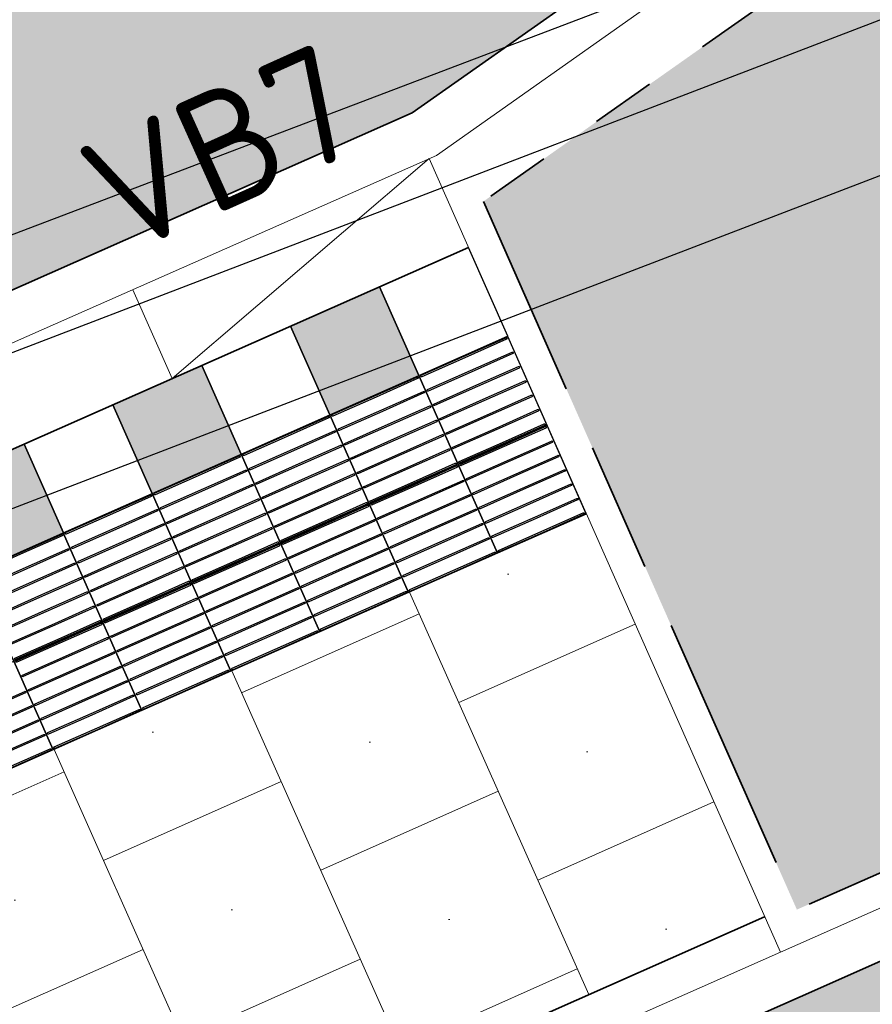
# Model space of a CAD drawing. Header units: metres. Extents: x 196651 to 397723, y 354703 to 710691.
# Tile 112 of 256: x 197788.75 to 197791.38, y 356104.39 to 356107.43. Entities that reach past the tile are written whole.
import ezdxf
from ezdxf.enums import TextEntityAlignment as Align

# ---------------------------------------------------------------- set-up
doc = ezdxf.new("R2010")
doc.units = ezdxf.units.M
doc.header["$MEASUREMENT"] = 0
for name, pattern in [('VH-OPSLUITBAND_100X200', [16, 8, -2, 4, -2]), ('VH-RIJWIELPADBAND_410X225', [28, 16, -2, 2, -2, 0, -2, 2, -2]), ('VH-RWSBAND_110X220', [24, 10, -2, 2, -2, 2, -2, 2, -2]), ('VH-TROTTOIRBAND_180-200', [20, 10, -2, 2, -2, 2, -2])]:
    doc.linetypes.add(name, pattern=pattern)
for name, color, linetype, lineweight in [('N-WE-GR-GRAS_BERM-A', 86, 'Continuous', 5), ('N-WE-VH-GOOT_TEGEL-G', 170, 'Continuous', 35), ('N-WE-VH-KANTOPSLUITING_BUSPERRONBAND-G', 6, 'VH-RWSBAND_110X220', 35), ('N-WE-VH-KANTOPSLUITING_OPSLUITBAND_100X200-G', 5, 'VH-OPSLUITBAND_100X200', 35), ('N-WE-VH-KANTOPSLUITING_RIJWIELPADBAND_410X250-G', 5, 'VH-RIJWIELPADBAND_410X225', 35), ('N-WE-VH-KANTOPSLUITING_TEKST-T', 7, 'VH-OPSLUITBAND_100X200', 35), ('N-WE-VH-KANTOPSLUITING_TROTTOIRBAND_180 200-G', 6, 'VH-TROTTOIRBAND_180-200', 35), ('N-WE-VH-KANTVERHARDING-G', 1, 'Continuous', 5), ('N-WE-VH-VERHARDING_BETON-A-200', 253, 'Continuous', 5), ('N-WE-VH-VERHARDING_TEGEL-300X300X60-A', 252, 'Continuous', 18), ('N-WE-VH-VERHARDING_TEGEL-500X500X60-A', 252, 'Continuous', 5), ('N-WE-VH-VERHARDING_TEGEL-A', 252, 'Continuous', 5), ('N-WE-VH-VERKEERSTEGEL-GELEIDETEGEL-S', 5, 'Continuous', 25), ('N-WE-VH-VERKEERSTEGEL-TEGEL ZWART-WIT-S', 7, 'Continuous', 25)]:
    doc.layers.add(name, color=color, linetype=linetype, lineweight=lineweight)
doc.layers.add('N-WE-VH-VERHARDING_ASFALT_DEKLAAG-G_ROOD', color=7, linetype='Continuous', lineweight=5, true_color=0xbf4040)
doc.layers.add('X-XX-AL-HULPLIJNEN', color=4, linetype='Continuous', lineweight=25, plot=False)
doc.styles.add('NLCS-ISO', font='NLCS-ISO.ttf')
pattern_1 = [(0, (0, 0), (1, 1), [0.12, -0.8]), (45, (0.4, 0.2), (-0.113137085, 1.8667619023), [0.12, -0.8]), (30, (0.08, 0.12), (0.2274613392, 1.2860254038), [0.12, -0.8]), (15, (0.32, 0.48), (0.3856270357, 0.724494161), [0.12, -0.8]), (135, (0.16, 2), (-0.02828427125, -0.6505382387), [0.12, -0.8]), (150, (1.2, 0.4), (0.2156921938, -0.5864101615), [0.12, -0.8]), (165, (0.24, 0.04), (0.1434520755, -0.7010146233), [0.12, -0.8]), (85, (0.4, 0.4), (-0.8726773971, 1.0400164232), [0.12, -0.8]), (100, (0, 0), (-1.1121176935, 0.7787131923), [0.12, -0.8])]

# ---------------------------------------------------------------- blocks, each defined once
blk = doc.blocks.new('SVH-VERKEERSTEGEL_300X300_WITTE TEGEL_DYN')
at = {"flags": 128}
blk.add_lwpolyline([(0, 0.3), (0, 0), (0.3, 0), (0.3, 0.3)], close=True, dxfattribs=at)
blk = doc.blocks.new('SVH-VERKEERSTEGEL_300X300_ZWART TEGEL_DYN')
h = blk.add_hatch(color=256)
h.dxf.hatch_style = 1
h.paths.add_polyline_path([(0, 0.3), (0, 0), (0.3, 0), (0.3, 0.3)])
at = {"flags": 128}
blk.add_lwpolyline([(0, 0.3), (0, 0), (0.3, 0), (0.3, 0.3)], close=True, dxfattribs=at)
blk = doc.blocks.new('*U386')
for name, p in [('SVH-VERKEERSTEGEL_300X300_WITTE TEGEL_DYN', (0, 0)), ('SVH-VERKEERSTEGEL_300X300_ZWART TEGEL_DYN', (0.3, 0)), ('SVH-VERKEERSTEGEL_300X300_WITTE TEGEL_DYN', (0.6, 0)), ('SVH-VERKEERSTEGEL_300X300_ZWART TEGEL_DYN', (0.9, 0)), ('SVH-VERKEERSTEGEL_300X300_WITTE TEGEL_DYN', (1.2, 0)), ('SVH-VERKEERSTEGEL_300X300_ZWART TEGEL_DYN', (1.5, 0))]:
    blk.add_blockref(name, p)
blk = doc.blocks.new('*U384')
at = {"flags": 128}
for points in [[(0, 0), (0, 0.3), (0.3, 0.3), (0.3, 0)], [(0.3, 0), (0.3, 0.3), (0.6, 0.3), (0.6, 0)], [(0.6, 0), (0.6, 0.3), (0.9, 0.3), (0.9, 0)], [(0.9, 0), (0.9, 0.3), (1.2, 0.3), (1.2, 0)], [(1.2, 0), (1.2, 0.3), (1.5, 0.3), (1.5, 0)], [(1.5, 0), (1.5, 0.3), (1.8, 0.3), (1.8, 0)], [(1.8, 0), (1.8, 0.3), (2.1, 0.3), (2.1, 0)], [(0, -0.3), (0, 0), (0.3, 0), (0.3, -0.3)], [(0.3, -0.3), (0.3, 0), (0.6, 0), (0.6, -0.3)], [(0.6, -0.3), (0.6, 0), (0.9, 0), (0.9, -0.3)], [(0.9, -0.3), (0.9, 0), (1.2, 0), (1.2, -0.3)], [(1.2, -0.3), (1.2, 0), (1.5, 0), (1.5, -0.3)], [(1.5, -0.3), (1.5, 0), (1.8, 0), (1.8, -0.3)]]:
    blk.add_lwpolyline(points, close=True, dxfattribs=at)
for points in [[(0.0045, 0.2955, -0.414214), (0.007, 0.298), (0.1475, 0.298)], [(0.1475, 0.293), (0.007, 0.293, -0.414214), (0.0045, 0.2955), (0.0045, 0.2955)], [(0.1475, 0.298), (0.293, 0.298, -0.414214), (0.2955, 0.2955), (0.2955, 0.2955, -0.414214), (0.293, 0.293), (0.1475, 0.293)], [(0.3045, 0.2955, -0.414214), (0.307, 0.298), (0.4475, 0.298)], [(0.4475, 0.293), (0.307, 0.293, -0.414214), (0.3045, 0.2955), (0.3045, 0.2955)], [(0.4475, 0.298), (0.593, 0.298, -0.414214), (0.5955, 0.2955), (0.5955, 0.2955, -0.414214), (0.593, 0.293), (0.4475, 0.293)], [(0.6045, 0.2955, -0.414214), (0.607, 0.298), (0.7475, 0.298)], [(0.7475, 0.293), (0.607, 0.293, -0.414214), (0.6045, 0.2955), (0.6045, 0.2955)], [(0.7475, 0.298), (0.893, 0.298, -0.414214), (0.8955, 0.2955), (0.8955, 0.2955, -0.414214), (0.893, 0.293), (0.7475, 0.293)], [(0.9045, 0.2955, -0.414214), (0.907, 0.298), (1.0475, 0.298)], [(1.0475, 0.293), (0.907, 0.293, -0.414214), (0.9045, 0.2955), (0.9045, 0.2955)], [(1.0475, 0.298), (1.193, 0.298, -0.414214), (1.1955, 0.2955), (1.1955, 0.2955, -0.414214), (1.193, 0.293), (1.0475, 0.293)], [(1.2045, 0.2955, -0.414214), (1.207, 0.298), (1.3475, 0.298)], [(1.3475, 0.293), (1.207, 0.293, -0.414214), (1.2045, 0.2955), (1.2045, 0.2955)], [(1.3475, 0.298), (1.493, 0.298, -0.414214), (1.4955, 0.2955), (1.4955, 0.2955, -0.414214), (1.493, 0.293), (1.3475, 0.293)], [(1.5045, 0.2955, -0.414214), (1.507, 0.298), (1.6475, 0.298)], [(1.6475, 0.293), (1.507, 0.293, -0.414214), (1.5045, 0.2955), (1.5045, 0.2955)], [(1.6475, 0.298), (1.793, 0.298, -0.414214), (1.7955, 0.2955), (1.7955, 0.2955, -0.414214), (1.793, 0.293), (1.6475, 0.293)], [(1.8045, 0.2955, -0.414214), (1.807, 0.298), (1.9475, 0.298)], [(1.9475, 0.293), (1.807, 0.293, -0.414214), (1.8045, 0.2955), (1.8045, 0.2955)], [(0.0045, 0.247, -0.414214), (0.007, 0.2495), (0.1475, 0.2495)], [(0.1475, 0.2445), (0.007, 0.2445, -0.414214), (0.0045, 0.247), (0.0045, 0.247)], [(0.1475, 0.2495), (0.293, 0.2495, -0.414214), (0.2955, 0.247), (0.2955, 0.247, -0.414214), (0.293, 0.2445), (0.1475, 0.2445)], [(0.3045, 0.247, -0.414214), (0.307, 0.2495), (0.4475, 0.2495)], [(0.4475, 0.2445), (0.307, 0.2445, -0.414214), (0.3045, 0.247), (0.3045, 0.247)], [(0.4475, 0.2495), (0.593, 0.2495, -0.414214), (0.5955, 0.247), (0.5955, 0.247, -0.414214), (0.593, 0.2445), (0.4475, 0.2445)], [(0.6045, 0.247, -0.414214), (0.607, 0.2495), (0.7475, 0.2495)], [(0.7475, 0.2445), (0.607, 0.2445, -0.414214), (0.6045, 0.247), (0.6045, 0.247)], [(0.7475, 0.2495), (0.893, 0.2495, -0.414214), (0.8955, 0.247), (0.8955, 0.247, -0.414214), (0.893, 0.2445), (0.7475, 0.2445)], [(0.9045, 0.247, -0.414214), (0.907, 0.2495), (1.0475, 0.2495)], [(1.0475, 0.2445), (0.907, 0.2445, -0.414214), (0.9045, 0.247), (0.9045, 0.247)], [(1.0475, 0.2495), (1.193, 0.2495, -0.414214), (1.1955, 0.247), (1.1955, 0.247, -0.414214), (1.193, 0.2445), (1.0475, 0.2445)], [(1.2045, 0.247, -0.414214), (1.207, 0.2495), (1.3475, 0.2495)], [(1.3475, 0.2445), (1.207, 0.2445, -0.414214), (1.2045, 0.247), (1.2045, 0.247)], [(1.3475, 0.2495), (1.493, 0.2495, -0.414214), (1.4955, 0.247), (1.4955, 0.247, -0.414214), (1.493, 0.2445), (1.3475, 0.2445)], [(1.5045, 0.247, -0.414214), (1.507, 0.2495), (1.6475, 0.2495)], [(1.6475, 0.2445), (1.507, 0.2445, -0.414214), (1.5045, 0.247), (1.5045, 0.247)], [(1.6475, 0.2495), (1.793, 0.2495, -0.414214), (1.7955, 0.247), (1.7955, 0.247, -0.414214), (1.793, 0.2445), (1.6475, 0.2445)], [(1.8045, 0.247, -0.414214), (1.807, 0.2495), (1.9475, 0.2495)], [(1.9475, 0.2445), (1.807, 0.2445, -0.414214), (1.8045, 0.247), (1.8045, 0.247)], [(0.0045, 0.1985, -0.414214), (0.007, 0.201), (0.1475, 0.201)], [(0.1475, 0.196), (0.007, 0.196, -0.414214), (0.0045, 0.1985), (0.0045, 0.1985)], [(0.1475, 0.201), (0.293, 0.201, -0.414214), (0.2955, 0.1985), (0.2955, 0.1985, -0.414214), (0.293, 0.196), (0.1475, 0.196)], [(0.3045, 0.1985, -0.414214), (0.307, 0.201), (0.4475, 0.201)], [(0.4475, 0.196), (0.307, 0.196, -0.414214), (0.3045, 0.1985), (0.3045, 0.1985)], [(0.4475, 0.201), (0.593, 0.201, -0.414214), (0.5955, 0.1985), (0.5955, 0.1985, -0.414214), (0.593, 0.196), (0.4475, 0.196)], [(0.6045, 0.1985, -0.414214), (0.607, 0.201), (0.7475, 0.201)], [(0.7475, 0.196), (0.607, 0.196, -0.414214), (0.6045, 0.1985), (0.6045, 0.1985)], [(0.7475, 0.201), (0.893, 0.201, -0.414214), (0.8955, 0.1985), (0.8955, 0.1985, -0.414214), (0.893, 0.196), (0.7475, 0.196)], [(0.9045, 0.1985, -0.414214), (0.907, 0.201), (1.0475, 0.201)], [(1.0475, 0.196), (0.907, 0.196, -0.414214), (0.9045, 0.1985), (0.9045, 0.1985)], [(1.0475, 0.201), (1.193, 0.201, -0.414214), (1.1955, 0.1985), (1.1955, 0.1985, -0.414214), (1.193, 0.196), (1.0475, 0.196)], [(1.2045, 0.1985, -0.414214), (1.207, 0.201), (1.3475, 0.201)], [(1.3475, 0.196), (1.207, 0.196, -0.414214), (1.2045, 0.1985), (1.2045, 0.1985)], [(1.3475, 0.201), (1.493, 0.201, -0.414214), (1.4955, 0.1985), (1.4955, 0.1985, -0.414214), (1.493, 0.196), (1.3475, 0.196)], [(1.5045, 0.1985, -0.414214), (1.507, 0.201), (1.6475, 0.201)], [(1.6475, 0.196), (1.507, 0.196, -0.414214), (1.5045, 0.1985), (1.5045, 0.1985)], [(1.6475, 0.201), (1.793, 0.201, -0.414214), (1.7955, 0.1985), (1.7955, 0.1985, -0.414214), (1.793, 0.196), (1.6475, 0.196)], [(1.8045, 0.1985, -0.414214), (1.807, 0.201), (1.9475, 0.201)], [(1.9475, 0.196), (1.807, 0.196, -0.414214), (1.8045, 0.1985), (1.8045, 0.1985)], [(0.0045, 0.15, -0.414214), (0.007, 0.1525), (0.1475, 0.1525)], [(0.1475, 0.1525), (0.293, 0.1525, -0.414214), (0.2955, 0.15), (0.2955, 0.15, -0.414214), (0.293, 0.1475), (0.1475, 0.1475)], [(0.3045, 0.15, -0.414214), (0.307, 0.1525), (0.4475, 0.1525)], [(0.4475, 0.1525), (0.593, 0.1525, -0.414214), (0.5955, 0.15), (0.5955, 0.15, -0.414214), (0.593, 0.1475), (0.4475, 0.1475)], [(0.6045, 0.15, -0.414214), (0.607, 0.1525), (0.7475, 0.1525)], [(0.7475, 0.1525), (0.893, 0.1525, -0.414214), (0.8955, 0.15), (0.8955, 0.15, -0.414214), (0.893, 0.1475), (0.7475, 0.1475)], [(0.9045, 0.15, -0.414214), (0.907, 0.1525), (1.0475, 0.1525)], [(1.0475, 0.1525), (1.193, 0.1525, -0.414214), (1.1955, 0.15), (1.1955, 0.15, -0.414214), (1.193, 0.1475), (1.0475, 0.1475)], [(1.2045, 0.15, -0.414214), (1.207, 0.1525), (1.3475, 0.1525)], [(1.3475, 0.1525), (1.493, 0.1525, -0.414214), (1.4955, 0.15), (1.4955, 0.15, -0.414214), (1.493, 0.1475), (1.3475, 0.1475)], [(1.5045, 0.15, -0.414214), (1.507, 0.1525), (1.6475, 0.1525)], [(1.6475, 0.1525), (1.793, 0.1525, -0.414214), (1.7955, 0.15), (1.7955, 0.15, -0.414214), (1.793, 0.1475), (1.6475, 0.1475)], [(1.8045, 0.15, -0.414214), (1.807, 0.1525), (1.9475, 0.1525)], [(0.1475, 0.1475), (0.007, 0.1475, -0.414214), (0.0045, 0.15), (0.0045, 0.15)], [(0.4475, 0.1475), (0.307, 0.1475, -0.414214), (0.3045, 0.15), (0.3045, 0.15)], [(0.7475, 0.1475), (0.607, 0.1475, -0.414214), (0.6045, 0.15), (0.6045, 0.15)], [(1.0475, 0.1475), (0.907, 0.1475, -0.414214), (0.9045, 0.15), (0.9045, 0.15)], [(1.3475, 0.1475), (1.207, 0.1475, -0.414214), (1.2045, 0.15), (1.2045, 0.15)], [(1.6475, 0.1475), (1.507, 0.1475, -0.414214), (1.5045, 0.15), (1.5045, 0.15)], [(1.9475, 0.1475), (1.807, 0.1475, -0.414214), (1.8045, 0.15), (1.8045, 0.15)], [(0.0045, 0.1015, -0.414214), (0.007, 0.104), (0.1475, 0.104)], [(0.1475, 0.099), (0.007, 0.099, -0.414214), (0.0045, 0.1015), (0.0045, 0.1015)], [(0.1475, 0.104), (0.293, 0.104, -0.414214), (0.2955, 0.1015), (0.2955, 0.1015, -0.414214), (0.293, 0.099), (0.1475, 0.099)], [(0.3045, 0.1015, -0.414214), (0.307, 0.104), (0.4475, 0.104)], [(0.4475, 0.099), (0.307, 0.099, -0.414214), (0.3045, 0.1015), (0.3045, 0.1015)], [(0.4475, 0.104), (0.593, 0.104, -0.414214), (0.5955, 0.1015), (0.5955, 0.1015, -0.414214), (0.593, 0.099), (0.4475, 0.099)], [(0.6045, 0.1015, -0.414214), (0.607, 0.104), (0.7475, 0.104)], [(0.7475, 0.099), (0.607, 0.099, -0.414214), (0.6045, 0.1015), (0.6045, 0.1015)], [(0.7475, 0.104), (0.893, 0.104, -0.414214), (0.8955, 0.1015), (0.8955, 0.1015, -0.414214), (0.893, 0.099), (0.7475, 0.099)], [(0.9045, 0.1015, -0.414214), (0.907, 0.104), (1.0475, 0.104)], [(1.0475, 0.099), (0.907, 0.099, -0.414214), (0.9045, 0.1015), (0.9045, 0.1015)], [(1.0475, 0.104), (1.193, 0.104, -0.414214), (1.1955, 0.1015), (1.1955, 0.1015, -0.414214), (1.193, 0.099), (1.0475, 0.099)], [(1.2045, 0.1015, -0.414214), (1.207, 0.104), (1.3475, 0.104)], [(1.3475, 0.099), (1.207, 0.099, -0.414214), (1.2045, 0.1015), (1.2045, 0.1015)], [(1.3475, 0.104), (1.493, 0.104, -0.414214), (1.4955, 0.1015), (1.4955, 0.1015, -0.414214), (1.493, 0.099), (1.3475, 0.099)], [(1.5045, 0.1015, -0.414214), (1.507, 0.104), (1.6475, 0.104)], [(1.6475, 0.099), (1.507, 0.099, -0.414214), (1.5045, 0.1015), (1.5045, 0.1015)], [(1.6475, 0.104), (1.793, 0.104, -0.414214), (1.7955, 0.1015), (1.7955, 0.1015, -0.414214), (1.793, 0.099), (1.6475, 0.099)], [(1.8045, 0.1015, -0.414214), (1.807, 0.104), (1.9475, 0.104)], [(1.9475, 0.099), (1.807, 0.099, -0.414214), (1.8045, 0.1015), (1.8045, 0.1015)], [(0.0045, 0.053, -0.414214), (0.007, 0.0555), (0.1475, 0.0555)], [(0.1475, 0.0505), (0.007, 0.0505, -0.414214), (0.0045, 0.053), (0.0045, 0.053)], [(0.1475, 0.0555), (0.293, 0.0555, -0.414214), (0.2955, 0.053), (0.2955, 0.053, -0.414214), (0.293, 0.0505), (0.1475, 0.0505)], [(0.3045, 0.053, -0.414214), (0.307, 0.0555), (0.4475, 0.0555)], [(0.4475, 0.0505), (0.307, 0.0505, -0.414214), (0.3045, 0.053), (0.3045, 0.053)], [(0.4475, 0.0555), (0.593, 0.0555, -0.414214), (0.5955, 0.053), (0.5955, 0.053, -0.414214), (0.593, 0.0505), (0.4475, 0.0505)], [(0.6045, 0.053, -0.414214), (0.607, 0.0555), (0.7475, 0.0555)], [(0.7475, 0.0505), (0.607, 0.0505, -0.414214), (0.6045, 0.053), (0.6045, 0.053)], [(0.7475, 0.0555), (0.893, 0.0555, -0.414214), (0.8955, 0.053), (0.8955, 0.053, -0.414214), (0.893, 0.0505), (0.7475, 0.0505)], [(0.9045, 0.053, -0.414214), (0.907, 0.0555), (1.0475, 0.0555)], [(1.0475, 0.0505), (0.907, 0.0505, -0.414214), (0.9045, 0.053), (0.9045, 0.053)], [(1.0475, 0.0555), (1.193, 0.0555, -0.414214), (1.1955, 0.053), (1.1955, 0.053, -0.414214), (1.193, 0.0505), (1.0475, 0.0505)], [(1.2045, 0.053, -0.414214), (1.207, 0.0555), (1.3475, 0.0555)], [(1.3475, 0.0505), (1.207, 0.0505, -0.414214), (1.2045, 0.053), (1.2045, 0.053)], [(1.3475, 0.0555), (1.493, 0.0555, -0.414214), (1.4955, 0.053), (1.4955, 0.053, -0.414214), (1.493, 0.0505), (1.3475, 0.0505)], [(1.5045, 0.053, -0.414214), (1.507, 0.0555), (1.6475, 0.0555)], [(1.6475, 0.0505), (1.507, 0.0505, -0.414214), (1.5045, 0.053), (1.5045, 0.053)], [(1.6475, 0.0555), (1.793, 0.0555, -0.414214), (1.7955, 0.053), (1.7955, 0.053, -0.414214), (1.793, 0.0505), (1.6475, 0.0505)], [(0.0045, 0.0045, -0.414214), (0.007, 0.007), (0.1475, 0.007)], [(0.1475, 0.002), (0.007, 0.002, -0.414214), (0.0045, 0.0045), (0.0045, 0.0045)], [(0.1475, 0.007), (0.293, 0.007, -0.414214), (0.2955, 0.0045), (0.2955, 0.0045, -0.414214), (0.293, 0.002), (0.1475, 0.002)], [(0.3045, 0.0045, -0.414214), (0.307, 0.007), (0.4475, 0.007)], [(0.4475, 0.002), (0.307, 0.002, -0.414214), (0.3045, 0.0045), (0.3045, 0.0045)], [(0.4475, 0.007), (0.593, 0.007, -0.414214), (0.5955, 0.0045), (0.5955, 0.0045, -0.414214), (0.593, 0.002), (0.4475, 0.002)], [(0.6045, 0.0045, -0.414214), (0.607, 0.007), (0.7475, 0.007)], [(0.7475, 0.002), (0.607, 0.002, -0.414214), (0.6045, 0.0045), (0.6045, 0.0045)], [(0.7475, 0.007), (0.893, 0.007, -0.414214), (0.8955, 0.0045), (0.8955, 0.0045, -0.414214), (0.893, 0.002), (0.7475, 0.002)], [(0.9045, 0.0045, -0.414214), (0.907, 0.007), (1.0475, 0.007)], [(1.0475, 0.002), (0.907, 0.002, -0.414214), (0.9045, 0.0045), (0.9045, 0.0045)], [(1.0475, 0.007), (1.193, 0.007, -0.414214), (1.1955, 0.0045), (1.1955, 0.0045, -0.414214), (1.193, 0.002), (1.0475, 0.002)], [(1.2045, 0.0045, -0.414214), (1.207, 0.007), (1.3475, 0.007)], [(1.3475, 0.002), (1.207, 0.002, -0.414214), (1.2045, 0.0045), (1.2045, 0.0045)], [(1.3475, 0.007), (1.493, 0.007, -0.414214), (1.4955, 0.0045), (1.4955, 0.0045, -0.414214), (1.493, 0.002), (1.3475, 0.002)], [(1.5045, 0.0045, -0.414214), (1.507, 0.007), (1.6475, 0.007)], [(1.6475, 0.002), (1.507, 0.002, -0.414214), (1.5045, 0.0045), (1.5045, 0.0045)], [(1.6475, 0.007), (1.793, 0.007, -0.414214), (1.7955, 0.0045), (1.7955, 0.0045, -0.414214), (1.793, 0.002), (1.6475, 0.002)], [(0.0045, -0.0045, -0.414214), (0.007, -0.002), (0.1475, -0.002)], [(0.1475, -0.007), (0.007, -0.007, -0.414214), (0.0045, -0.0045), (0.0045, -0.0045)], [(0.1475, -0.002), (0.293, -0.002, -0.414214), (0.2955, -0.0045), (0.2955, -0.0045, -0.414214), (0.293, -0.007), (0.1475, -0.007)], [(0.3045, -0.0045, -0.414214), (0.307, -0.002), (0.4475, -0.002)], [(0.4475, -0.007), (0.307, -0.007, -0.414214), (0.3045, -0.0045), (0.3045, -0.0045)], [(0.4475, -0.002), (0.593, -0.002, -0.414214), (0.5955, -0.0045), (0.5955, -0.0045, -0.414214), (0.593, -0.007), (0.4475, -0.007)], [(0.6045, -0.0045, -0.414214), (0.607, -0.002), (0.7475, -0.002)], [(0.7475, -0.007), (0.607, -0.007, -0.414214), (0.6045, -0.0045), (0.6045, -0.0045)], [(0.7475, -0.002), (0.893, -0.002, -0.414214), (0.8955, -0.0045), (0.8955, -0.0045, -0.414214), (0.893, -0.007), (0.7475, -0.007)], [(0.9045, -0.0045, -0.414214), (0.907, -0.002), (1.0475, -0.002)], [(1.0475, -0.007), (0.907, -0.007, -0.414214), (0.9045, -0.0045), (0.9045, -0.0045)], [(1.0475, -0.002), (1.193, -0.002, -0.414214), (1.1955, -0.0045), (1.1955, -0.0045, -0.414214), (1.193, -0.007), (1.0475, -0.007)], [(1.2045, -0.0045, -0.414214), (1.207, -0.002), (1.3475, -0.002)], [(1.3475, -0.007), (1.207, -0.007, -0.414214), (1.2045, -0.0045), (1.2045, -0.0045)], [(1.3475, -0.002), (1.493, -0.002, -0.414214), (1.4955, -0.0045), (1.4955, -0.0045, -0.414214), (1.493, -0.007), (1.3475, -0.007)], [(1.5045, -0.0045, -0.414214), (1.507, -0.002), (1.6475, -0.002)], [(1.6475, -0.007), (1.507, -0.007, -0.414214), (1.5045, -0.0045), (1.5045, -0.0045)], [(1.6475, -0.002), (1.793, -0.002, -0.414214), (1.7955, -0.0045), (1.7955, -0.0045, -0.414214), (1.793, -0.007), (1.6475, -0.007)], [(0.0045, -0.053, -0.414214), (0.007, -0.0505), (0.1475, -0.0505)], [(0.1475, -0.0555), (0.007, -0.0555, -0.414214), (0.0045, -0.053), (0.0045, -0.053)], [(0.1475, -0.0505), (0.293, -0.0505, -0.414214), (0.2955, -0.053), (0.2955, -0.053, -0.414214), (0.293, -0.0555), (0.1475, -0.0555)], [(0.3045, -0.053, -0.414214), (0.307, -0.0505), (0.4475, -0.0505)], [(0.4475, -0.0555), (0.307, -0.0555, -0.414214), (0.3045, -0.053), (0.3045, -0.053)], [(0.4475, -0.0505), (0.593, -0.0505, -0.414214), (0.5955, -0.053), (0.5955, -0.053, -0.414214), (0.593, -0.0555), (0.4475, -0.0555)], [(0.6045, -0.053, -0.414214), (0.607, -0.0505), (0.7475, -0.0505)], [(0.7475, -0.0555), (0.607, -0.0555, -0.414214), (0.6045, -0.053), (0.6045, -0.053)], [(0.7475, -0.0505), (0.893, -0.0505, -0.414214), (0.8955, -0.053), (0.8955, -0.053, -0.414214), (0.893, -0.0555), (0.7475, -0.0555)], [(0.9045, -0.053, -0.414214), (0.907, -0.0505), (1.0475, -0.0505)], [(1.0475, -0.0555), (0.907, -0.0555, -0.414214), (0.9045, -0.053), (0.9045, -0.053)], [(1.0475, -0.0505), (1.193, -0.0505, -0.414214), (1.1955, -0.053), (1.1955, -0.053, -0.414214), (1.193, -0.0555), (1.0475, -0.0555)], [(1.2045, -0.053, -0.414214), (1.207, -0.0505), (1.3475, -0.0505)], [(1.3475, -0.0555), (1.207, -0.0555, -0.414214), (1.2045, -0.053), (1.2045, -0.053)], [(1.3475, -0.0505), (1.493, -0.0505, -0.414214), (1.4955, -0.053), (1.4955, -0.053, -0.414214), (1.493, -0.0555), (1.3475, -0.0555)], [(1.5045, -0.053, -0.414214), (1.507, -0.0505), (1.6475, -0.0505)], [(1.6475, -0.0555), (1.507, -0.0555, -0.414214), (1.5045, -0.053), (1.5045, -0.053)], [(1.6475, -0.0505), (1.793, -0.0505, -0.414214), (1.7955, -0.053), (1.7955, -0.053, -0.414214), (1.793, -0.0555), (1.6475, -0.0555)], [(0.0045, -0.1015, -0.414214), (0.007, -0.099), (0.1475, -0.099)], [(0.1475, -0.104), (0.007, -0.104, -0.414214), (0.0045, -0.1015), (0.0045, -0.1015)], [(0.1475, -0.099), (0.293, -0.099, -0.414214), (0.2955, -0.1015), (0.2955, -0.1015, -0.414214), (0.293, -0.104), (0.1475, -0.104)], [(0.3045, -0.1015, -0.414214), (0.307, -0.099), (0.4475, -0.099)], [(0.4475, -0.104), (0.307, -0.104, -0.414214), (0.3045, -0.1015), (0.3045, -0.1015)], [(0.4475, -0.099), (0.593, -0.099, -0.414214), (0.5955, -0.1015), (0.5955, -0.1015, -0.414214), (0.593, -0.104), (0.4475, -0.104)], [(0.6045, -0.1015, -0.414214), (0.607, -0.099), (0.7475, -0.099)], [(0.7475, -0.104), (0.607, -0.104, -0.414214), (0.6045, -0.1015), (0.6045, -0.1015)], [(0.7475, -0.099), (0.893, -0.099, -0.414214), (0.8955, -0.1015), (0.8955, -0.1015, -0.414214), (0.893, -0.104), (0.7475, -0.104)], [(0.9045, -0.1015, -0.414214), (0.907, -0.099), (1.0475, -0.099)], [(1.0475, -0.104), (0.907, -0.104, -0.414214), (0.9045, -0.1015), (0.9045, -0.1015)], [(1.0475, -0.099), (1.193, -0.099, -0.414214), (1.1955, -0.1015), (1.1955, -0.1015, -0.414214), (1.193, -0.104), (1.0475, -0.104)], [(1.2045, -0.1015, -0.414214), (1.207, -0.099), (1.3475, -0.099)], [(1.3475, -0.104), (1.207, -0.104, -0.414214), (1.2045, -0.1015), (1.2045, -0.1015)], [(1.3475, -0.099), (1.493, -0.099, -0.414214), (1.4955, -0.1015), (1.4955, -0.1015, -0.414214), (1.493, -0.104), (1.3475, -0.104)], [(1.5045, -0.1015, -0.414214), (1.507, -0.099), (1.6475, -0.099)], [(1.6475, -0.104), (1.507, -0.104, -0.414214), (1.5045, -0.1015), (1.5045, -0.1015)], [(1.6475, -0.099), (1.793, -0.099, -0.414214), (1.7955, -0.1015), (1.7955, -0.1015, -0.414214), (1.793, -0.104), (1.6475, -0.104)], [(0.0045, -0.15, -0.414214), (0.007, -0.1475), (0.1475, -0.1475)], [(0.1475, -0.1525), (0.007, -0.1525, -0.414214), (0.0045, -0.15), (0.0045, -0.15)], [(0.1475, -0.1475), (0.293, -0.1475, -0.414214), (0.2955, -0.15), (0.2955, -0.15, -0.414214), (0.293, -0.1525), (0.1475, -0.1525)], [(0.3045, -0.15, -0.414214), (0.307, -0.1475), (0.4475, -0.1475)], [(0.4475, -0.1525), (0.307, -0.1525, -0.414214), (0.3045, -0.15), (0.3045, -0.15)], [(0.4475, -0.1475), (0.593, -0.1475, -0.414214), (0.5955, -0.15), (0.5955, -0.15, -0.414214), (0.593, -0.1525), (0.4475, -0.1525)], [(0.6045, -0.15, -0.414214), (0.607, -0.1475), (0.7475, -0.1475)], [(0.7475, -0.1525), (0.607, -0.1525, -0.414214), (0.6045, -0.15), (0.6045, -0.15)], [(0.7475, -0.1475), (0.893, -0.1475, -0.414214), (0.8955, -0.15), (0.8955, -0.15, -0.414214), (0.893, -0.1525), (0.7475, -0.1525)], [(0.9045, -0.15, -0.414214), (0.907, -0.1475), (1.0475, -0.1475)], [(1.0475, -0.1525), (0.907, -0.1525, -0.414214), (0.9045, -0.15), (0.9045, -0.15)], [(1.0475, -0.1475), (1.193, -0.1475, -0.414214), (1.1955, -0.15), (1.1955, -0.15, -0.414214), (1.193, -0.1525), (1.0475, -0.1525)], [(1.2045, -0.15, -0.414214), (1.207, -0.1475), (1.3475, -0.1475)], [(1.3475, -0.1525), (1.207, -0.1525, -0.414214), (1.2045, -0.15), (1.2045, -0.15)], [(1.3475, -0.1475), (1.493, -0.1475, -0.414214), (1.4955, -0.15), (1.4955, -0.15, -0.414214), (1.493, -0.1525), (1.3475, -0.1525)], [(1.5045, -0.15, -0.414214), (1.507, -0.1475), (1.6475, -0.1475)], [(1.6475, -0.1525), (1.507, -0.1525, -0.414214), (1.5045, -0.15), (1.5045, -0.15)], [(1.6475, -0.1475), (1.793, -0.1475, -0.414214), (1.7955, -0.15), (1.7955, -0.15, -0.414214), (1.793, -0.1525), (1.6475, -0.1525)], [(0.0045, -0.1985, -0.414214), (0.007, -0.196), (0.1475, -0.196)], [(0.1475, -0.201), (0.007, -0.201, -0.414214), (0.0045, -0.1985), (0.0045, -0.1985)], [(0.1475, -0.196), (0.293, -0.196, -0.414214), (0.2955, -0.1985), (0.2955, -0.1985, -0.414214), (0.293, -0.201), (0.1475, -0.201)], [(0.3045, -0.1985, -0.414214), (0.307, -0.196), (0.4475, -0.196)], [(0.4475, -0.201), (0.307, -0.201, -0.414214), (0.3045, -0.1985), (0.3045, -0.1985)], [(0.4475, -0.196), (0.593, -0.196, -0.414214), (0.5955, -0.1985), (0.5955, -0.1985, -0.414214), (0.593, -0.201), (0.4475, -0.201)], [(0.6045, -0.1985, -0.414214), (0.607, -0.196), (0.7475, -0.196)], [(0.7475, -0.201), (0.607, -0.201, -0.414214), (0.6045, -0.1985), (0.6045, -0.1985)], [(0.7475, -0.196), (0.893, -0.196, -0.414214), (0.8955, -0.1985), (0.8955, -0.1985, -0.414214), (0.893, -0.201), (0.7475, -0.201)], [(0.9045, -0.1985, -0.414214), (0.907, -0.196), (1.0475, -0.196)], [(1.0475, -0.201), (0.907, -0.201, -0.414214), (0.9045, -0.1985), (0.9045, -0.1985)], [(1.0475, -0.196), (1.193, -0.196, -0.414214), (1.1955, -0.1985), (1.1955, -0.1985, -0.414214), (1.193, -0.201), (1.0475, -0.201)], [(1.2045, -0.1985, -0.414214), (1.207, -0.196), (1.3475, -0.196)], [(1.3475, -0.201), (1.207, -0.201, -0.414214), (1.2045, -0.1985), (1.2045, -0.1985)], [(1.3475, -0.196), (1.493, -0.196, -0.414214), (1.4955, -0.1985), (1.4955, -0.1985, -0.414214), (1.493, -0.201), (1.3475, -0.201)], [(1.5045, -0.1985, -0.414214), (1.507, -0.196), (1.6475, -0.196)], [(1.6475, -0.201), (1.507, -0.201, -0.414214), (1.5045, -0.1985), (1.5045, -0.1985)], [(1.6475, -0.196), (1.793, -0.196, -0.414214), (1.7955, -0.1985), (1.7955, -0.1985, -0.414214), (1.793, -0.201), (1.6475, -0.201)], [(0.0045, -0.247, -0.414214), (0.007, -0.2445), (0.1475, -0.2445)], [(0.1475, -0.2495), (0.007, -0.2495, -0.414214), (0.0045, -0.247), (0.0045, -0.247)], [(0.1475, -0.2445), (0.293, -0.2445, -0.414214), (0.2955, -0.247), (0.2955, -0.247, -0.414214), (0.293, -0.2495), (0.1475, -0.2495)], [(0.3045, -0.247, -0.414214), (0.307, -0.2445), (0.4475, -0.2445)], [(0.4475, -0.2495), (0.307, -0.2495, -0.414214), (0.3045, -0.247), (0.3045, -0.247)], [(0.4475, -0.2445), (0.593, -0.2445, -0.414214), (0.5955, -0.247), (0.5955, -0.247, -0.414214), (0.593, -0.2495), (0.4475, -0.2495)], [(0.6045, -0.247, -0.414214), (0.607, -0.2445), (0.7475, -0.2445)], [(0.7475, -0.2495), (0.607, -0.2495, -0.414214), (0.6045, -0.247), (0.6045, -0.247)], [(0.7475, -0.2445), (0.893, -0.2445, -0.414214), (0.8955, -0.247), (0.8955, -0.247, -0.414214), (0.893, -0.2495), (0.7475, -0.2495)], [(0.9045, -0.247, -0.414214), (0.907, -0.2445), (1.0475, -0.2445)], [(1.0475, -0.2495), (0.907, -0.2495, -0.414214), (0.9045, -0.247), (0.9045, -0.247)], [(1.0475, -0.2445), (1.193, -0.2445, -0.414214), (1.1955, -0.247), (1.1955, -0.247, -0.414214), (1.193, -0.2495), (1.0475, -0.2495)], [(1.2045, -0.247, -0.414214), (1.207, -0.2445), (1.3475, -0.2445)], [(1.3475, -0.2495), (1.207, -0.2495, -0.414214), (1.2045, -0.247), (1.2045, -0.247)], [(1.3475, -0.2445), (1.493, -0.2445, -0.414214), (1.4955, -0.247), (1.4955, -0.247, -0.414214), (1.493, -0.2495), (1.3475, -0.2495)], [(1.5045, -0.247, -0.414214), (1.507, -0.2445), (1.6475, -0.2445)], [(1.6475, -0.2495), (1.507, -0.2495, -0.414214), (1.5045, -0.247), (1.5045, -0.247)], [(1.6475, -0.2445), (1.793, -0.2445, -0.414214), (1.7955, -0.247), (1.7955, -0.247, -0.414214), (1.793, -0.2495), (1.6475, -0.2495)], [(0.0045, -0.2955, -0.414214), (0.007, -0.293), (0.1475, -0.293)], [(0.1475, -0.298), (0.007, -0.298, -0.414214), (0.0045, -0.2955), (0.0045, -0.2955)], [(0.1475, -0.293), (0.293, -0.293, -0.414214), (0.2955, -0.2955), (0.2955, -0.2955, -0.414214), (0.293, -0.298), (0.1475, -0.298)], [(0.3045, -0.2955, -0.414214), (0.307, -0.293), (0.4475, -0.293)], [(0.4475, -0.298), (0.307, -0.298, -0.414214), (0.3045, -0.2955), (0.3045, -0.2955)], [(0.4475, -0.293), (0.593, -0.293, -0.414214), (0.5955, -0.2955), (0.5955, -0.2955, -0.414214), (0.593, -0.298), (0.4475, -0.298)], [(0.6045, -0.2955, -0.414214), (0.607, -0.293), (0.7475, -0.293)], [(0.7475, -0.298), (0.607, -0.298, -0.414214), (0.6045, -0.2955), (0.6045, -0.2955)], [(0.7475, -0.293), (0.893, -0.293, -0.414214), (0.8955, -0.2955), (0.8955, -0.2955, -0.414214), (0.893, -0.298), (0.7475, -0.298)], [(0.9045, -0.2955, -0.414214), (0.907, -0.293), (1.0475, -0.293)], [(1.0475, -0.298), (0.907, -0.298, -0.414214), (0.9045, -0.2955), (0.9045, -0.2955)], [(1.0475, -0.293), (1.193, -0.293, -0.414214), (1.1955, -0.2955), (1.1955, -0.2955, -0.414214), (1.193, -0.298), (1.0475, -0.298)], [(1.2045, -0.2955, -0.414214), (1.207, -0.293), (1.3475, -0.293)], [(1.3475, -0.298), (1.207, -0.298, -0.414214), (1.2045, -0.2955), (1.2045, -0.2955)], [(1.3475, -0.293), (1.493, -0.293, -0.414214), (1.4955, -0.2955), (1.4955, -0.2955, -0.414214), (1.493, -0.298), (1.3475, -0.298)], [(1.5045, -0.2955, -0.414214), (1.507, -0.293), (1.6475, -0.293)], [(1.6475, -0.298), (1.507, -0.298, -0.414214), (1.5045, -0.2955), (1.5045, -0.2955)], [(1.6475, -0.293), (1.793, -0.293, -0.414214), (1.7955, -0.2955), (1.7955, -0.2955, -0.414214), (1.793, -0.298), (1.6475, -0.298)]]:
    blk.add_lwpolyline(points, format="xyb", dxfattribs=at)
blk = doc.blocks.new('TEKST TB')
at = {"style": 'NLCS-ISO'}
blk.add_attdef('TEKST_TROTTOIRBANDEN', text='', height=0.36, rotation=0.3407, dxfattribs=at).set_placement((0, 0), align=Align.BOTTOM_CENTER)

msp = doc.modelspace()

# ---------------------------------------------------------------- hatches: boundary and pattern name
at = {"layer": 'N-WE-GR-GRAS_BERM-A'}
h = msp.add_hatch(dxfattribs=at)
h.set_pattern_fill('AGR-GRAS_01', color=256, scale=0.04, pattern_type=2)
h.set_pattern_definition(pattern_1)
edge = h.paths.add_edge_path()
edge.add_line((197796.7867, 356126.9798), (197796.3839, 356127.8898))
edge.add_line((197796.3839, 356127.8898), (197796.1052, 356127.7641))
edge.add_arc((197803.3639, 356111.6758), 17.65, 114.28402, 127.70392)
edge.add_arc((197778.9006, 356143.323), 22.35, 293.67482, 307.70392, ccw=False)
edge.add_line((197787.8752, 356122.854), (197772.1518, 356115.9602))
edge.add_line((197772.1518, 356115.9602), (197760.2654, 356110.7486))
edge.add_line((197760.2654, 356110.7486), (197749.5601, 356106.055))
edge.add_line((197749.5601, 356106.055), (197737.859, 356100.9607))
edge.add_arc((197748.1577, 356077.3054), 25.8, 113.5265, 118.45131)
edge.add_line((197735.8663, 356099.9893), (197735.9142, 356099.9027))
edge.add_line((197735.9142, 356099.9027), (197735.0392, 356099.4186))
edge.add_arc((197735.1844, 356099.1561), 0.3, 118.9535, 203.8738)
edge.add_line((197734.9101, 356099.0346), (197735.6535, 356097.3549))
edge.add_line((197735.6535, 356097.3549), (197736.9451, 356097.9207))
edge.add_arc((197756.97, 356048.3636), 53.45, 105.38578, 112.00258, ccw=False)
edge.add_line((197742.7889, 356099.8981), (197753.8019, 356102.9286))
edge.add_arc((197741.4514, 356147.8103), 46.55, 285.38578, 293.87385)
edge.add_line((197760.2913, 356105.2432), (197776.7323, 356112.5199))
edge.add_arc((197757.8924, 356155.087), 46.55, 293.87385, 305.26927)
edge.add_line((197784.7713, 356117.0814), (197787.9891, 356119.3571))
edge.add_arc((197818.8522, 356075.718), 53.45, 114.82299, 125.26927, ccw=False)
edge.add_line((197796.413, 356124.2297), (197795.7928, 356125.6042))
edge.add_line((197795.7928, 356125.6042), (197796.7867, 356126.9798))
h = msp.add_hatch(dxfattribs=at)
h.set_pattern_fill('AGR-GRAS_01', color=256, scale=0.04, pattern_type=2)
h.set_pattern_definition(pattern_1)
h.paths.add_polyline_path([(197815.898, 356119.0218), (197814.9723, 356121.1133), (197814.1484, 356120.751), (197814.1494, 356120.7489), (197802.6344, 356115.6524), (197790.1825, 356106.8738), (197791.1502, 356104.6873), (197797.6649, 356107.5707, 0.016679), (197800.5974, 356108.9874), (197815.0436, 356116.5705, 0.394807)])
at = {"layer": 'N-WE-VH-VERHARDING_ASFALT_DEKLAAG-G_ROOD'}
h = msp.add_hatch(color=256, dxfattribs=at)
edge = h.paths.add_edge_path()
edge.add_arc((197839.2735, 355805.2234), 297.4181, 117.665202, 118.196896)
edge.add_line((197698.7425, 356067.3466), (197700.1708, 356064.4814))
edge.add_arc((197839.2735, 355805.2234), 294.2181, 117.66443, 118.215394, ccw=False)
edge.add_arc((197736.1292, 356001.9746), 72.07, 109.393139, 117.662047, ccw=False)
edge.add_line((197712.1984, 356069.9555), (197744.2676, 356081.2445))
edge.add_arc((197726.9081, 356130.5582), 52.28, 289.39314, 291.60079)
edge.add_line((197746.1543, 356081.9498), (197765.5578, 356089.6325))
edge.add_arc((197746.3116, 356138.2409), 52.28, 291.60079, 293.87385)
edge.add_line((197767.4705, 356090.4341), (197799.0612, 356104.4159))
edge.add_arc((197777.9022, 356152.2227), 52.28, 293.87385, 297.69601)
edge.add_line((197802.2009, 356105.9327), (197806.6159, 356108.2502))
edge.add_line((197806.6159, 356108.2502), (197805.3096, 356111.1786))
edge.add_line((197805.3096, 356111.1786), (197800.7136, 356108.766))
edge.add_arc((197777.9022, 356152.2227), 49.08, 293.87385, 297.69601, ccw=False)
edge.add_line((197797.7661, 356107.3421), (197766.1754, 356093.3603))
edge.add_arc((197746.3116, 356138.2409), 49.08, 291.60079, 293.87385, ccw=False)
edge.add_line((197764.3797, 356092.6078), (197744.9763, 356084.9251))
edge.add_arc((197726.9081, 356130.5582), 49.08, 289.39314, 291.60079, ccw=False)
edge.add_line((197743.205, 356084.2629), (197740.0859, 356083.1649))
edge.add_arc((197739.7041, 356084.2497), 1.15, 259.8013, 289.3931, ccw=False)
edge.add_line((197739.5004, 356083.1179), (197734.5564, 356081.3775))
edge.add_arc((197733.1481, 356083.002), 2.15, 289.3931, 310.922, ccw=False)
edge.add_line((197733.862, 356080.974), (197711.1359, 356072.9739))
edge.add_arc((197736.1292, 356001.9746), 75.27, 109.393139, 117.665202)
at = {"layer": 'N-WE-VH-VERHARDING_BETON-A-200'}
msp.add_hatch(color=256, dxfattribs=at).paths.add_polyline_path([(197801.0024, 356114.9301), (197800.8608, 356115.2502), (197745.0209, 356090.5359), (197747.7542, 356091.3555), (197768.0016, 356097.4274), (197789.9629, 356107.1473)])
at = {"layer": 'N-WE-VH-VERHARDING_TEGEL-300X300X60-A'}
h = msp.add_hatch(dxfattribs=at)
h.set_pattern_fill('AVH-TEGEL_400X400_HALFST_STIP', color=256, scale=1.5, angle=114, pattern_type=2)
h.set_pattern_definition([(114, (198927.37624, 355545.38647), (-0.54812727, -0.24404199), []), (204, (198927.37624, 355545.38647), (0.24404199, -0.54812727), [0.6, -0.6]), (204, (198926.7061, 355545.4165), (0.24404199, -0.54812727), [0.6, -0.6]), (114, (198926.98015, 355545.5385), (-0.67014827, 0.03002165), [0, -0.6])])
h.paths.add_polyline_path([(197769.1041, 356094.9518), (197791.0507, 356104.6652), (197790.5002, 356105.9088), (197768.5537, 356096.1954)])
at = {"layer": 'N-WE-VH-VERHARDING_TEGEL-500X500X60-A'}
h = msp.add_hatch(dxfattribs=at)
h.set_pattern_fill('AVH-TEGEL_400X400_BLOK', color=256, scale=3, angle=24, style=0, pattern_type=2)
h.set_pattern_definition([(24, (0, 0), (-0.4880839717, 1.096254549), []), (114, (0, 0), (-1.096254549, -0.4880839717), [])])
edge = h.paths.add_edge_path()
edge.add_line((197797.199, 356130.9674), (197795.9898, 356133.7337))
edge.add_line((197795.9898, 356133.7337), (197791.7744, 356131.8905))
edge.add_line((197791.7744, 356131.8905), (197734.8442, 356107.0064))
edge.add_line((197734.8442, 356107.0064), (197735.31, 356105.952))
edge.add_line((197735.31, 356105.952), (197734.3766, 356105.5366))
edge.add_line((197734.3766, 356105.5366), (197735.6553, 356102.6605))
edge.add_arc((197748.1577, 356077.3054), 28.27, 113.5265, 116.24751, ccw=False)
edge.add_line((197736.873, 356103.2254), (197748.5712, 356108.3184))
edge.add_line((197748.5712, 356108.3184), (197786.8834, 356125.1161))
edge.add_arc((197778.9006, 356143.323), 19.88, 293.67482, 307.70392)
edge.add_arc((197803.3639, 356111.6758), 20.12, 114.28402, 127.70392, ccw=False)
edge.add_line((197795.0893, 356130.0155), (197797.199, 356130.9674))
at = {"layer": 'N-WE-VH-VERHARDING_TEGEL-A'}
h = msp.add_hatch(dxfattribs=at)
h.set_pattern_fill('AVH-TEGEL_300X300_HALFST', color=256, scale=2, angle=23, style=0, pattern_type=2)
h.set_pattern_definition([(23, (0, 0), (0.43508357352, 0.51059013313), [0.6, -0.6]), (113, (0, 0), (-0.5523029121, -0.2344386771), [])])
edge = h.paths.add_edge_path()
edge.add_line((197744.3572, 356080.9898), (197712.9872, 356069.9469))
edge.add_line((197712.9872, 356069.9469), (197713.535, 356068.3905))
edge.add_line((197713.535, 356068.3905), (197744.9051, 356079.4334))
edge.add_arc((197726.9081, 356130.5582), 54.2, 289.39314, 291.60079)
edge.add_line((197746.8611, 356080.1646), (197766.2646, 356087.8473))
edge.add_arc((197746.3116, 356138.2409), 54.2, 291.60079, 293.87385)
edge.add_line((197768.2476, 356088.6784), (197799.8383, 356102.6602))
edge.add_arc((197777.9022, 356152.2227), 54.2, 293.87385, 297.69601)
edge.add_line((197803.0933, 356104.2326), (197818.0521, 356112.0849))
edge.add_arc((197839.339, 356071.5323), 45.8, 113.54944, 117.69601, ccw=False)
edge.add_arc((197874.099, 355991.7781), 132.8, 101.831543, 113.549444, ccw=False)
edge.add_line((197846.8704, 356121.7567), (197846.5358, 356123.3724))
edge.add_arc((197874.099, 355991.7781), 134.45, 101.829929, 113.549444)
edge.add_arc((197839.339, 356071.5323), 47.45, 113.54944, 117.69601)
edge.add_line((197817.2852, 356113.5458), (197802.3264, 356105.6936))
edge.add_arc((197777.9022, 356152.2227), 52.55, 293.87385, 297.69601, ccw=False)
edge.add_line((197799.1705, 356104.169), (197767.5798, 356090.1872))
edge.add_arc((197746.3116, 356138.2409), 52.55, 291.60079, 293.87385, ccw=False)
edge.add_line((197765.6572, 356089.3814), (197746.2537, 356081.6988))
edge.add_arc((197726.9081, 356130.5582), 52.55, 289.39314, 291.60079, ccw=False)

# ---------------------------------------------------------------- linework, layer by layer
at = {"layer": 'N-WE-VH-GOOT_TEGEL-G', "flags": 128}
for points in [[(197866.1533, 356128.2647, 0.326953), (197857.8188, 356133.0876), (197856.1658, 356132.9093, 0.061287), (197825.0365, 356125.626, 0.012123), (197818.5935, 356123.0787), (197814.9222, 356121.4736), (197802.461, 356115.9584), (197789.9629, 356107.1473), (197768.0016, 356097.4274), (197745.0209, 356090.5359), (197713.0206, 356076.3727, 0.0598), (197653.0758, 356040.7543), (197649.9856, 356038.2145), (197649.0843, 356037.4999, 0.001353), (197648.4858, 356037.0227, 0.017706), (197632.7997, 356023.5067), (197611.0048, 356003.3394, -0.211707), (197547.2728, 355981.5539, -0.211707)], [(197815.12, 356121.3972), (197816.1266, 356119.123, -0.394807), (197815.1598, 356116.3492), (197800.7136, 356108.766, -0.016679), (197797.7661, 356107.3421), (197791.1599, 356104.4183), (197769.2134, 356094.7049), (197766.1754, 356093.3603, -0.009918), (197764.3797, 356092.6078), (197744.9763, 356084.9251, -0.009633), (197743.205, 356084.2629), (197740.0859, 356083.1649, -0.39149), (197738.6525, 356083.7843), (197737.2576, 356086.9358)]]:
    msp.add_lwpolyline(points, format="xyb", dxfattribs=at)
at = {"layer": 'N-WE-VH-KANTOPSLUITING_BUSPERRONBAND-G', "linetype": 'Continuous', "flags": 128}
msp.add_lwpolyline([(197790.136, 356106.7318), (197768.1895, 356097.0184)], dxfattribs=at)
at = {"layer": 'N-WE-VH-KANTOPSLUITING_OPSLUITBAND_100X200-G', "ltscale": 0.1, "flags": 128}
msp.add_lwpolyline([(197814.9724, 356121.1131), (197815.898, 356119.0218, -0.394807), (197815.0436, 356116.5705), (197800.5974, 356108.9874, -0.016679), (197797.6649, 356107.5707), (197791.1502, 356104.6873), (197790.1825, 356106.8738)], format="xyb", dxfattribs=at)
at = {"layer": 'N-WE-VH-KANTOPSLUITING_RIJWIELPADBAND_410X250-G', "ltscale": 0.1, "flags": 128}
msp.add_lwpolyline([(197791.0507, 356104.6652), (197782.8207, 356101.0226)], dxfattribs=at)
at = {"layer": 'N-WE-VH-KANTOPSLUITING_TROTTOIRBAND_180 200-G', "ltscale": 0.1, "flags": 128}
msp.add_lwpolyline([(197814.1494, 356120.7489), (197802.6344, 356115.6524), (197790.1363, 356106.8413), (197790.0955, 356106.8232)], dxfattribs=at)
at = {"layer": 'N-WE-VH-KANTVERHARDING-G', "flags": 128}
for points in [[(197865.9229, 356128.4083, 0.319213), (197857.8349, 356132.9384), (197856.1818, 356132.7602, 0.061287), (197825.0883, 356125.4853, 0.016107), (197816.5649, 356122.0367), (197802.5353, 356115.8273), (197790.0372, 356107.0161), (197768.0537, 356097.2864), (197745.073, 356090.3949)], [(197814.9829, 356121.3365), (197815.9894, 356119.0623, -0.394807), (197815.0901, 356116.482), (197800.6439, 356108.8988, -0.016679), (197797.7054, 356107.4792), (197791.0992, 356104.5554)]]:
    msp.add_lwpolyline(points, format="xyb", dxfattribs=at)
for points in [[(197790.0146, 356107.0061), (197789.2216, 356106.3271)], [(197791.0992, 356104.5554), (197790.0146, 356107.0061)], [(197789.2216, 356106.3271), (197789.1001, 356106.6014)], [(197791.0992, 356104.5554), (197769.1527, 356094.842)]]:
    msp.add_lwpolyline(points, dxfattribs=at)
at = {"layer": 'X-XX-AL-HULPLIJNEN', "flags": 128}
for points in [[(197753.8253, 356093.5016), (197795.374, 356109.299)], [(197754.0072, 356093.09), (197795.5025, 356109.0059)], [(197754.1891, 356092.6784), (197795.6831, 356108.5938)]]:
    msp.add_lwpolyline(points, dxfattribs=at)

# ---------------------------------------------------------------- block references
at = {"layer": 'N-WE-VH-KANTOPSLUITING_TEKST-T', "rotation": 23.87384831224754}
msp.add_blockref('TEKST TB', (197789.488, 356106.7731), dxfattribs=at).add_auto_attribs({'TEKST_TROTTOIRBANDEN': 'VB7'})
at = {"layer": 'N-WE-VH-VERKEERSTEGEL-GELEIDETEGEL-S', "rotation": 203.8738483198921}
msp.add_blockref('*U384', (197790.3788, 356106.1831), dxfattribs=at)
at = {"layer": 'N-WE-VH-VERKEERSTEGEL-TEGEL ZWART-WIT-S', "rotation": 203.8738483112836}
msp.add_blockref('*U386', (197790.136, 356106.7318), dxfattribs=at)

doc.saveas('drawing.dxf')
